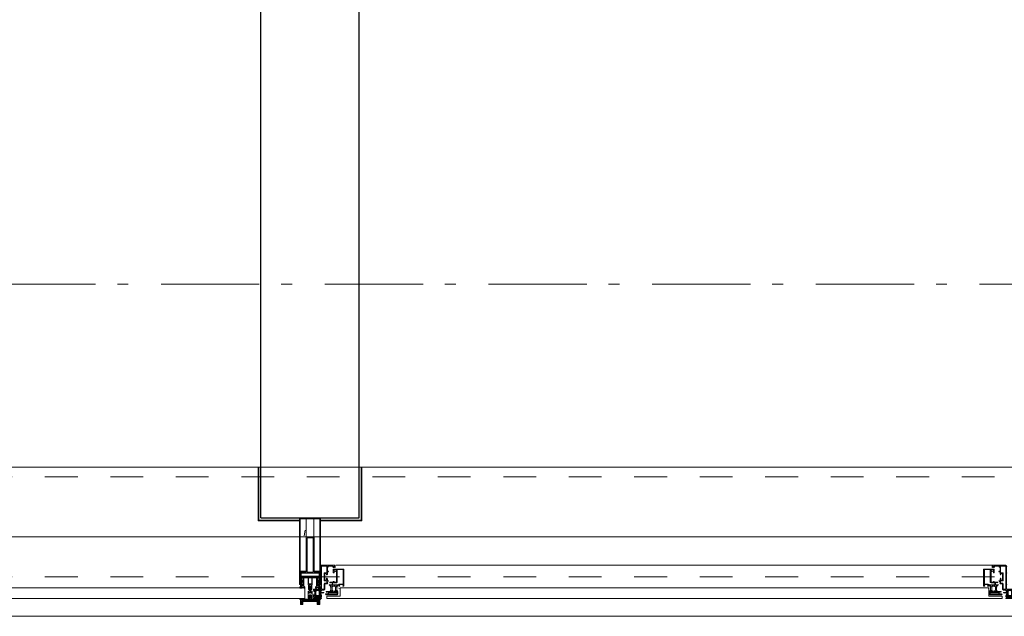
# Model space of a CAD drawing. Header units: millimetres. Extents: x 274611 to 749520, y 175257 to 298905.
# Tile 185 of 251: x 740212 to 742718, y 192663 to 194182. Entities that reach past the tile are written whole.
import ezdxf

# ---------------------------------------------------------------- set-up
doc = ezdxf.new("R2010")
doc.units = ezdxf.units.MM
doc.header["$LTSCALE"] = 400
doc.linetypes.add('STYLE_01', pattern=[0.416641, 0.208282, -0.208359])
doc.linetypes.add('STYLE_06', pattern=[1.041641, 0.625, -0.208282, 0.069427, -0.138931])
for name, color, linetype, lineweight in [('mat-afdichting', 9, 'Continuous', 5), ('mat-beton (ihwg)', 5, 'Continuous', 25), ('mat-glas', 5, 'Continuous', 15), ('None', 7, 'Continuous', 9)]:
    doc.layers.add(name, color=color, linetype=linetype, lineweight=lineweight)
doc.styles.get("Standard").update_dxf_attribs({"font": 'arial.ttf'})

# ---------------------------------------------------------------- blocks, each defined once
blk = doc.blocks.new('*U1879')
at = {"layer": 'None', "color": 3, "linetype": 'Continuous', "lineweight": 15}
for p, q in [((54072.1, -35229.5), (54073.1, -35230.5)), ((54072.1, -35232.5), (54073.1, -35233.5)), ((54072.1, -35234.5), (54073.1, -35236.5)), ((54072.1, -35237.5), (54073.1, -35239.5)), ((54072.1, -35240.5), (54073.1, -35241.5)), ((54072.1, -35243.5), (54073.1, -35244.5))]:
    blk.add_line(p, q, dxfattribs=at)
blk = doc.blocks.new('*U1880')
at = {"layer": 'None', "color": 3, "linetype": 'Continuous', "lineweight": 15}
for p, q in [((54073.1, -35228.5), (54072.1, -35230.5)), ((54073.1, -35231.5), (54072.1, -35233.5)), ((54073.1, -35234.5), (54072.1, -35235.5)), ((54073.1, -35237.5), (54072.1, -35238.5)), ((54073.1, -35240.5), (54072.1, -35241.5)), ((54073.1, -35242.5), (54072.1, -35244.5))]:
    blk.add_line(p, q, dxfattribs=at)
blk = doc.blocks.new('30010-0')
at = {"layer": 'None', "color": 8, "linetype": 'Continuous', "lineweight": 5}
for p, q in [((3, 20), (3, 22)), ((3, 11), (3, 18)), ((3, 6), (3, 9)), ((4, 6), (4, 22)), ((5, 6), (5, 22)), ((6, 18), (6, 22)), ((6, 6), (6, 11)), ((7, 20), (7, 22)), ((8, 21), (8, 22)), ((8, 6), (8, 7)), ((12, 21), (12, 22)), ((12, 6), (12, 7)), ((13, 20), (13, 22)), ((13, 6), (13, 8)), ((14, 6), (14, 22)), ((15, 6), (15, 22)), ((16, 6), (16, 22)), ((17, 20), (17, 22)), ((17, 13), (17, 17)), ((17, 6), (17, 9)), ((18, 14), (18, 16)), ((19, 14), (19, 16)), ((20, 14), (20, 16)), ((21, 14), (21, 16)), ((22, 15), (22, 16)), ((23, 15), (23, 16)), ((24, 14), (24, 16)), ((25, 15), (25, 16))]:
    blk.add_line(p, q, dxfattribs=at)
at = {"layer": 'None', "color": 8, "linetype": 'Continuous', "lineweight": 5, "flags": 128}
for points in [[(20, 22), (27, 22), (28, 23), (29, 24), (29, 37), (30, 38), (34, 38), (35, 38), (36, 39), (36, 39), (36, 40), (36, 40), (36, 40), (35, 40), (35, 40), (35, 43), (36, 44), (37, 44), (38, 45), (37, 45), (35, 45), (35, 50), (34, 52), (33, 52), (33, 48), (32, 47), (30, 47), (29, 48), (29, 63), (30, 64), (32, 64), (33, 63), (33, 61), (34, 61), (35, 62), (35, 68), (37, 68), (38, 69), (37, 70), (35, 70), (35, 80), (36, 80), (36, 80), (37, 80), (37, 81), (35, 81), (35, 83), (50, 83), (50, 81), (49, 81), (49, 80), (49, 80), (50, 80), (50, 79), (51, 79), (51, 79), (52, 79), (52, 80), (51, 80), (51, 81), (52, 81), (52, 83), (54, 83), (54, 81), (54, 81), (54, 80), (54, 80), (54, 79), (54, 79), (55, 79), (55, 83), (55, 84), (54, 85), (20, 85), (19, 84), (18, 83), (18, 82), (19, 82), (19, 66), (18, 66), (18, 65), (19, 65), (19, 37), (18, 37), (18, 36), (19, 36), (19, 25), (18, 24), (1, 24), (0, 24), (0, 22), (0, 22), (1, 21), (1, 21), (1, 18), (2, 18), (2, 18), (3, 19), (3, 20), (3, 20), (3, 20), (3, 20), (2, 20), (2, 20), (2, 22), (1, 22), (2, 22), (8, 22), (8, 23), (9, 22), (9, 22), (9, 22), (7, 21), (6, 20), (7, 20), (10, 21), (13, 20), (14, 20), (13, 21), (12, 21), (12, 21), (11, 22), (11, 22), (11, 22), (12, 23), (12, 22), (19, 22), (19, 22), (18, 22), (18, 20), (18, 20), (18, 20), (17, 20), (17, 20), (17, 20), (17, 19), (18, 18), (18, 18), (19, 18), (20, 21), (20, 21), (20, 22)], [(27, 65), (27, 46), (28, 45), (33, 45), (34, 44), (34, 40), (33, 39), (28, 39), (27, 38), (27, 25), (26, 24), (21, 24), (20, 25), (20, 82), (21, 83), (33, 83), (34, 82), (34, 67), (33, 66), (28, 66)], [(9, 7), (9, 7), (8, 6), (2, 6), (2, 8), (2, 9), (3, 9), (3, 9), (3, 9), (3, 10), (3, 11), (3, 18), (3, 19), (3, 20), (3, 20), (3, 20), (3, 20), (2, 20), (2, 20), (2, 22), (8, 22), (9, 22), (9, 22), (7, 20), (6, 19), (6, 18), (6, 11), (6, 9), (7, 8), (7, 6)], [(17, 5), (17, 2), (3, 2), (3, 5)]]:
    blk.add_lwpolyline(points, close=True, dxfattribs=at)
for points in [[(20, 6), (20, 7), (20, 7), (20, 8), (19, 11), (18, 11), (18, 11), (17, 10), (17, 9), (17, 9), (18, 9), (18, 9), (18, 9), (18, 9), (18, 7), (19, 7), (19, 6), (12, 6), (12, 6), (11, 6), (11, 7), (11, 7), (13, 8), (14, 9), (13, 9), (10, 8), (7, 9), (6, 9), (7, 8), (8, 7), (8, 7), (9, 7), (9, 7), (9, 6), (8, 6), (8, 6), (2, 6), (1, 7), (2, 7), (2, 9), (2, 9), (3, 9), (3, 9), (3, 9), (3, 10), (2, 11), (2, 11), (1, 11), (0, 8), (1, 7), (0, 7), (0, 6), (0, 5), (1, 5), (1, 5), (2, 4), (2, 2), (1, 2), (0, 1), (0, 0), (1, 0), (20, 0), (20, 0), (20, 1), (19, 2), (19, 2), (19, 4), (19, 5), (19, 5), (20, 5), (20, 5), (20, 6)], [(12, 7), (12, 6), (18, 6), (18, 8), (18, 9), (18, 9), (17, 9), (17, 9), (17, 9), (17, 10), (17, 11), (17, 13), (18, 14), (20, 14), (23, 15), (23, 15), (23, 15), (23, 14), (25, 15), (26, 15), (26, 16), (26, 16), (26, 16), (18, 16), (18, 17), (17, 18), (17, 19), (17, 20), (17, 20), (18, 20), (18, 20), (18, 20), (18, 22), (12, 22), (12, 22), (12, 22), (13, 20), (14, 19), (14, 18), (14, 11), (14, 9), (13, 8), (12, 7)]]:
    blk.add_lwpolyline(points, dxfattribs=at)
blk = doc.blocks.new('30009-0')
at = {"layer": 'None', "color": 8, "linetype": 'Continuous', "lineweight": 5, "flags": 128}
for points in [[(32, 24), (34, 24), (34, 23), (34, 22), (35, 22), (36, 22), (37, 22), (37, 23), (36, 23), (36, 26), (45, 26), (45, 23), (44, 23), (44, 22), (45, 22), (47, 22), (47, 64), (46, 65), (45, 65), (21, 65), (20, 64), (20, 56), (20, 56), (22, 56), (22, 57), (22, 59), (23, 59), (23, 61), (22, 61), (22, 61), (22, 63), (22, 64), (27, 64), (28, 63), (28, 61), (27, 61), (26, 61), (26, 59), (28, 59), (28, 46), (28, 46), (28, 45), (28, 32), (22, 32), (22, 34), (22, 34), (20, 34), (20, 34), (20, 32), (12, 32), (11, 32), (11, 31), (12, 30), (13, 30), (13, 31), (16, 31), (17, 30), (17, 26), (16, 25), (16, 25), (11, 25), (11, 26), (11, 26), (10, 25), (10, 24), (10, 24), (11, 24), (12, 23), (12, 23), (12, 22), (13, 20), (13, 19), (14, 19), (15, 20), (15, 21), (15, 21), (14, 21), (14, 21), (14, 22), (14, 22), (13, 23), (13, 23), (13, 24), (19, 24), (20, 24), (20, 24), (20, 23), (20, 23), (19, 22), (18, 21), (18, 21), (22, 22), (25, 21), (25, 21), (24, 22), (23, 23), (23, 23), (23, 23), (23, 23), (23, 24), (23, 24), (24, 24), (30, 24), (30, 23), (30, 23), (29, 22), (28, 21), (28, 20), (29, 19), (30, 19), (30, 20), (31, 22), (31, 23), (31, 23), (32, 24)], [(11, 8), (9, 8), (8, 8), (2, 8), (2, 8), (2, 7), (3, 6), (3, 6), (3, 7), (6, 7), (7, 6), (7, 2), (6, 2), (2, 2), (2, 2), (1, 2), (0, 1), (0, 1), (1, 0), (31, 0), (32, 1), (32, 8), (31, 8), (31, 9), (31, 9), (30, 12), (30, 12), (29, 12), (28, 11), (28, 10), (29, 10), (29, 10), (29, 10), (29, 10), (30, 9), (30, 8), (30, 8), (24, 8), (23, 7), (23, 8), (23, 8), (23, 8), (24, 9), (25, 10), (25, 10), (22, 9), (18, 10), (18, 10), (19, 9), (20, 9), (20, 9), (20, 8), (20, 8), (20, 8), (20, 7), (19, 8), (13, 8), (13, 8), (13, 9), (14, 10), (14, 10), (14, 10), (14, 10), (15, 10), (15, 11), (14, 12), (13, 12), (13, 12), (12, 9), (12, 9), (12, 8), (11, 8)], [(8, 2), (8, 6), (30, 6), (30, 2), (8, 2)], [(20, 23), (20, 24), (20, 24), (14, 24), (14, 22), (14, 22), (14, 21), (14, 21), (15, 21), (15, 21), (14, 19), (14, 12), (15, 11), (15, 10), (15, 10), (14, 10), (14, 10), (14, 10), (14, 10), (14, 8), (20, 8), (20, 8), (20, 8), (18, 10), (18, 8), (18, 10), (18, 11), (17, 12), (17, 20), (17, 21), (18, 21), (20, 23)], [(23, 23), (23, 24), (23, 24), (29, 24), (29, 22), (29, 22), (29, 21), (29, 21), (28, 21), (28, 21), (29, 19), (29, 12), (28, 11), (28, 10), (28, 10), (29, 10), (29, 10), (29, 10), (29, 10), (29, 8), (23, 8), (23, 8), (23, 8), (25, 10), (25, 8), (25, 10), (26, 11), (26, 12), (26, 20), (26, 21), (25, 21), (23, 23)]]:
    blk.add_lwpolyline(points, dxfattribs=at)
blk.add_lwpolyline([(30, 32), (30, 63), (31, 64), (44, 64), (45, 63), (45, 28), (44, 27), (35, 27), (34, 26), (33, 25), (19, 25), (18, 26), (18, 29), (19, 30), (28, 30), (29, 31)], close=True, dxfattribs=at)
blk = doc.blocks.new('*U1881')
at = {"layer": 'None', "color": 3, "linetype": 'Continuous', "lineweight": 15}
for p, q in [((54073.1, -35228.5), (54072.1, -35228.5)), ((54072.1, -35228.5), (54072.1, -35244.5)), ((54073.1, -35244.5), (54073.1, -35228.5)), ((54072.1, -35244.5), (54073.1, -35244.5))]:
    blk.add_line(p, q, dxfattribs=at)
at = {"layer": 'None', "color": 4, "linetype": 'Continuous', "lineweight": 15}
blk.add_line((54119.1, -35284.5), (54120.1, -35283.5), dxfattribs=at)
at = {"layer": 'None', "color": 7}
for name, p in [('30010-0', (54055.1, -35310.5)), ('30009-0', (54085.1, -35300.5))]:
    blk.add_blockref(name, p, dxfattribs=at)
at = {"layer": 'None', "color": 3}
for name in ['*U1880', '*U1879']:
    blk.add_blockref(name, (0, 0), dxfattribs=at)
blk = doc.blocks.new('*X1882')
at = {"layer": 'None', "lineweight": 5}
blk.add_line((54030.8, -35150.2), (54033.6, -35136.5), dxfattribs=at)
blk = doc.blocks.new('*U1883')
at = {"layer": 'None', "color": 8, "lineweight": 5, "flags": 128}
for points in [[(54071.4, -35271.3), (54071.4, -35255.5), (54069.5, -35255.5), (54023.3, -35255.5), (54021.4, -35255.5), (54021.4, -35271.3), (54024.3, -35271.3), (54024.3, -35266.7), (54023.8, -35266.7), (54023.8, -35265.3), (54024.3, -35265.3), (54024.3, -35263.4), (54024.5, -35263.2), (54024.5, -35259), (54024.5, -35259, -0.414214), (54026.2, -35257.3), (54026.2, -35257.3), (54026.2, -35257.3, -0.414214), (54027.9, -35259), (54027.9, -35263.2), (54028.2, -35263.4), (54028.2, -35265.3), (54028.7, -35265.3), (54028.7, -35266.7), (54028.2, -35266.7), (54028.2, -35271.3), (54030.1, -35271.3), (54030.1, -35258.5), (54030.1, -35258.5, -0.414214), (54031.3, -35257.3), (54031.3, -35257.3), (54039.8, -35257.3), (54039.8, -35257.3, -0.414214), (54041, -35258.5), (54041, -35275.5), (54042.5, -35275.5), (54042.5, -35278.3), (54042.1, -35278.7), (54042.5, -35279.1), (54042.5, -35279.7), (54042.1, -35280.1), (54042.5, -35280.5), (54042.5, -35281.1), (54042.1, -35281.5), (54042.5, -35282.5), (54042.5, -35287.3), (54044.2, -35287.3), (54044.2, -35276.5), (54044.2, -35276.5, -0.414214), (54046.4, -35274.3), (54046.4, -35274.3), (54046.4, -35274.3, -0.414214), (54048.6, -35276.5), (54048.6, -35287.3), (54050.3, -35287.3), (54050.3, -35282.5), (54050.7, -35281.5), (54050.3, -35281.1), (54050.3, -35280.5), (54050.7, -35280.1), (54050.3, -35279.7), (54050.3, -35279.1), (54050.7, -35278.7), (54050.3, -35278.3), (54050.3, -35275.5), (54051.7, -35275.5), (54051.7, -35258.5), (54051.7, -35258.5, -0.414214), (54052.9, -35257.3), (54052.9, -35257.3), (54061.5, -35257.3), (54061.5, -35257.3, -0.414214), (54062.7, -35258.5), (54062.7, -35271.3), (54064.6, -35271.3), (54064.6, -35266.7), (54064.1, -35266.7), (54064.1, -35265.3), (54064.6, -35265.3), (54064.6, -35263.4), (54064.8, -35263.2), (54064.8, -35259), (54064.8, -35259, -0.414214), (54066.5, -35257.3), (54066.5, -35257.3), (54066.6, -35257.3, -0.414214), (54068.3, -35259), (54068.3, -35263.2), (54068.5, -35263.4), (54068.5, -35265.3), (54069, -35265.3), (54069, -35266.7), (54068.5, -35266.7), (54068.5, -35271.3)], [(54031.6, -35283.5), (54031.6, -35283.5, 0.390793), (54033.1, -35282.2), (54033.1, -35282.2, 0.390793), (54032, -35280.5), (54032, -35280.5, -0.352623), (54030.4, -35278.6), (54030.4, -35271.8), (54030.4, -35271.8, 0.414214), (54030.1, -35271.5), (54028.8, -35271.5), (54028.3, -35271.7), (54028.3, -35271.7, -0.520293), (54028, -35271.5), (54028, -35268.8), (54028.2, -35268.7), (54028.2, -35266.7), (54028.2, -35266.7, -0.577863), (54028.2, -35266.4), (54028.3, -35266.4), (54028.3, -35266.4, 0.366605), (54028.6, -35266.2), (54028.6, -35266.2, 0.366605), (54028.4, -35265.8), (54028.4, -35265.8, -0.130834), (54027.1, -35264.8), (54027.1, -35264.8, 0.439074), (54025.7, -35264.8), (54025.7, -35264.8, -0.133252), (54024.3, -35265.8), (54024.3, -35265.8, 0.366605), (54024.1, -35266.2), (54024.1, -35266.2, 0.366605), (54024.4, -35266.4), (54024.5, -35266.4), (54024.5, -35266.4, -0.577455), (54024.6, -35266.7), (54024.6, -35268.7), (54024.7, -35268.8), (54024.7, -35271.5), (54024.7, -35271.5, -0.52048), (54024.5, -35271.7), (54023.9, -35271.5), (54021.7, -35271.5), (54021.7, -35271.5, 0.414214), (54021.4, -35271.8), (54021.4, -35279.6), (54021.4, -35279.6, -0.255976), (54020.5, -35281.3), (54020.5, -35281.3, 0.749676), (54021.1, -35283.5), (54025.2, -35283.5), (54025.2, -35283.5, 0.414214), (54027.2, -35281.5), (54027.2, -35281.5, -0.402808), (54027.7, -35281), (54027.7, -35281, -0.402808), (54028.2, -35281.5), (54028.2, -35281.5, 0.233259), (54028.4, -35281.8), (54031.8, -35282.3), (54031.8, -35282.3, -0.419014), (54031.9, -35282.4), (54031.9, -35282.4, -0.419014), (54031.8, -35282.5), (54030.4, -35282.5), (54030.4, -35282.5, 0.414214), (54029.9, -35283), (54029.9, -35283, 0.414214), (54030.4, -35283.5)], [(54025.6, -35280.5), (54025.6, -35280.5, -0.552342), (54026.2, -35281.7), (54026.2, -35281.7, -0.263556), (54024.5, -35282.7), (54021, -35282.7), (54021, -35282.7, -0.437017), (54020.7, -35282.4), (54020.7, -35282.4, -0.437017), (54021.1, -35282.1), (54021.1, -35282.1, 0.396568), (54022.7, -35280.8), (54022.7, -35280.8, -0.418874), (54023.2, -35280.3)], [(54023.4, -35274.6), (54023.4, -35274.6, -0.414214), (54024.2, -35273.7), (54024.2, -35273.7, -0.414214), (54025.1, -35274.6), (54025.1, -35277.5), (54025.1, -35277.5, -0.414214), (54024.2, -35278.3), (54024.2, -35278.3, -0.414214), (54023.4, -35277.5)], [(54025.4, -35266.5, -0.29188), (54025.6, -35266), (54026.1, -35265.6), (54026.1, -35265.6, -0.344328), (54026.7, -35265.6), (54027.2, -35266), (54027.2, -35266, -0.29188), (54027.4, -35266.5), (54027, -35268.2), (54027, -35268.2, -0.348796), (54026.4, -35268.7), (54026.4, -35268.7, -0.348796), (54025.8, -35268.2), (54025.4, -35266.5)], [(54027.5, -35278.3, -0.414214), (54026.7, -35277.5), (54026.7, -35274.6), (54026.7, -35274.6, -0.414214), (54027.5, -35273.7), (54027.5, -35273.7, -0.414214), (54028.4, -35274.6), (54028.4, -35277.5), (54028.4, -35277.5, -0.414214), (54027.5, -35278.3)], [(54061.2, -35283.5), (54061.2, -35283.5, -0.390793), (54059.6, -35282.2), (54059.6, -35282.2, -0.390793), (54060.8, -35280.5), (54060.8, -35280.5, 0.352623), (54062.4, -35278.6), (54062.4, -35271.8), (54062.4, -35271.8, -0.414214), (54062.7, -35271.5), (54063.9, -35271.5), (54064.5, -35271.7), (54064.5, -35271.7, 0.520293), (54064.7, -35271.5), (54064.7, -35268.8), (54064.6, -35268.7), (54064.6, -35266.7), (54064.6, -35266.7, 0.577863), (54064.5, -35266.4), (54064.4, -35266.4), (54064.4, -35266.4, -0.366605), (54064.1, -35266.2), (54064.1, -35266.2, -0.366605), (54064.3, -35265.8), (54064.3, -35265.8, 0.130834), (54065.6, -35264.8), (54065.6, -35264.8, -0.439074), (54067.1, -35264.8), (54067.1, -35264.8, 0.133252), (54068.4, -35265.8), (54068.4, -35265.8, -0.366605), (54068.6, -35266.2), (54068.6, -35266.2, -0.366605), (54068.3, -35266.4), (54068.2, -35266.4), (54068.2, -35266.4, 0.577455), (54068.2, -35266.7), (54068.2, -35268.7), (54068, -35268.8), (54068, -35271.5), (54068, -35271.5, 0.52048), (54068.3, -35271.7), (54068.8, -35271.5), (54071.1, -35271.5), (54071.1, -35271.5, -0.414214), (54071.4, -35271.8), (54071.4, -35279.6), (54071.4, -35279.6, 0.255976), (54072.3, -35281.3), (54072.3, -35281.3, -0.749676), (54071.7, -35283.5), (54067.6, -35283.5), (54067.6, -35283.5, -0.414214), (54065.6, -35281.5), (54065.6, -35281.5, 0.402808), (54065.1, -35281), (54065.1, -35281, 0.402808), (54064.6, -35281.5), (54064.6, -35281.5, -0.233259), (54064.4, -35281.8), (54061, -35282.3), (54061, -35282.3, 0.419014), (54060.9, -35282.4), (54060.9, -35282.4, 0.419014), (54061, -35282.5), (54062.4, -35282.5), (54062.4, -35282.5, -0.414214), (54062.9, -35283), (54062.9, -35283, -0.414214), (54062.4, -35283.5)], [(54065.2, -35278.3, 0.414214), (54066.1, -35277.5), (54066.1, -35274.6), (54066.1, -35274.6, 0.414214), (54065.2, -35273.7), (54065.2, -35273.7, 0.414214), (54064.4, -35274.6), (54064.4, -35277.5), (54064.4, -35277.5, 0.414214), (54065.2, -35278.3)], [(54067.4, -35266.5, 0.29188), (54067.2, -35266), (54066.7, -35265.6), (54066.7, -35265.6, 0.344328), (54066.1, -35265.6), (54065.6, -35266), (54065.6, -35266, 0.29188), (54065.4, -35266.5), (54065.8, -35268.2), (54065.8, -35268.2, 0.348796), (54066.4, -35268.7), (54066.4, -35268.7, 0.348796), (54067, -35268.2), (54067.4, -35266.5)], [(54067.2, -35280.5), (54067.2, -35280.5, 0.552342), (54066.6, -35281.7), (54066.6, -35281.7, 0.263556), (54068.3, -35282.7), (54071.8, -35282.7), (54071.8, -35282.7, 0.437017), (54072.1, -35282.4), (54072.1, -35282.4, 0.437017), (54071.7, -35282.1), (54071.7, -35282.1, -0.396568), (54070.1, -35280.8), (54070.1, -35280.8, 0.418874), (54069.6, -35280.3)], [(54069.4, -35274.6), (54069.4, -35274.6, 0.414214), (54068.5, -35273.7), (54068.5, -35273.7, 0.414214), (54067.7, -35274.6), (54067.7, -35277.5), (54067.7, -35277.5, 0.414214), (54068.5, -35278.3), (54068.5, -35278.3, 0.414214), (54069.4, -35277.5)]]:
    blk.add_lwpolyline(points, format="xyb", close=True, dxfattribs=at)
blk.add_lwpolyline([(54050.4, -35257.3), (54050.4, -35273), (54042.4, -35273), (54042.4, -35257.3)], close=True, dxfattribs=at)
blk = doc.blocks.new('*U1884')
at = {"layer": 'None', "color": 7}
blk.add_blockref('*U1883', (0, 0), dxfattribs=at)
blk = doc.blocks.new('*U1885')
at = {"layer": 'None', "color": 8, "linetype": 'Continuous', "lineweight": 5, "flags": 128}
for points in [[(54036.4, -35153.5), (54056.4, -35153.5), (54056.4, -35243.5), (54071.4, -35243.5), (54071.4, -35255.5), (54021.4, -35255.5), (54021.4, -35243.5), (54036.4, -35243.5)], [(54038.4, -35155.5), (54038.4, -35243.5), (54054.4, -35243.5), (54054.4, -35155.5)], [(54054.4, -35245.5), (54038.4, -35245.5), (54023.4, -35245.5), (54023.4, -35253.5), (54069.4, -35253.5), (54069.4, -35245.5)]]:
    blk.add_lwpolyline(points, close=True, dxfattribs=at)
blk = doc.blocks.new('*U1886')
at = {"layer": 'None', "color": 7}
for name in ['*U1885', '*U1884']:
    blk.add_blockref(name, (0, 0), dxfattribs=at)
blk = doc.blocks.new('*U1887')
at = {"layer": 'None', "color": 8, "linetype": 'Continuous', "lineweight": 5}
for p, q in [((54022.4, -35313.6), (54023.4, -35317.6)), ((54044.4, -35313.6), (54022.4, -35313.6)), ((54023.4, -35317.6), (54022.4, -35318.6)), ((54022.4, -35318.6), (54023.4, -35320.6)), ((54023.4, -35320.6), (54024.4, -35321.6)), ((54024.4, -35321.6), (54024.4, -35323.6)), ((54024.4, -35323.6), (54025.4, -35323.6)), ((54025.4, -35316.6), (54026.4, -35315.6)), ((54025.4, -35322.6), (54025.4, -35316.6)), ((54025.4, -35323.6), (54025.4, -35322.6)), ((54026.4, -35315.6), (54066.4, -35315.6)), ((54046.4, -35311.6), (54044.4, -35312.6)), ((54044.4, -35312.6), (54044.4, -35313.6)), ((54047.4, -35312.6), (54046.4, -35311.6)), ((54047.4, -35313.6), (54047.4, -35312.6)), ((54069.4, -35313.6), (54047.4, -35313.6)), ((54066.4, -35315.6), (54066.4, -35316.6)), ((54066.4, -35316.6), (54066.4, -35322.6)), ((54066.4, -35322.6), (54066.4, -35323.6)), ((54066.4, -35323.6), (54067.4, -35323.6)), ((54067.4, -35323.6), (54068.4, -35321.6)), ((54068.4, -35317.6), (54069.4, -35313.6)), ((54069.4, -35318.6), (54068.4, -35317.6)), ((54068.4, -35320.6), (54069.4, -35318.6)), ((54068.4, -35321.6), (54068.4, -35320.6))]:
    blk.add_line(p, q, dxfattribs=at)
at = {"layer": 'None', "color": 8, "linetype": 'Continuous', "lineweight": 5, "flags": 128}
blk.add_lwpolyline([(54069.4, -35313.6), (54047.4, -35313.6), (54047.4, -35312.6), (54046.4, -35311.6), (54044.4, -35312.6), (54044.4, -35313.6), (54022.4, -35313.6), (54023.4, -35317.6), (54023.4, -35317.6), (54023.4, -35317.6), (54022.4, -35318.6), (54022.4, -35318.6), (54023.4, -35320.6), (54024.4, -35321.6), (54024.4, -35323.6), (54025.4, -35323.6), (54025.4, -35323.6), (54025.4, -35322.6), (54025.4, -35316.6), (54026.4, -35315.6), (54066.4, -35315.6), (54066.4, -35316.6), (54066.4, -35322.6), (54066.4, -35323.6), (54067.4, -35323.6), (54067.4, -35323.6), (54068.4, -35321.6), (54068.4, -35320.6), (54069.4, -35318.6), (54069.4, -35318.6), (54068.4, -35317.6), (54068.4, -35317.6), (54068.4, -35317.6)], close=True, dxfattribs=at)
at = {"layer": 'None', "color": 0, "flags": 1}
blk.add_attdef('GRUPPE', (54022.4, -35331.3), '', height=4.23, dxfattribs=at)
blk = doc.blocks.new('*U1888')
at = {"layer": 'None', "color": 8, "linetype": 'Continuous', "lineweight": 5}
for p, q in [((54045.4, -35279.6), (54044.4, -35280.6)), ((54044.4, -35280.6), (54044.4, -35281.6)), ((54046.4, -35278.6), (54045.4, -35279.6)), ((54045.4, -35280.6), (54046.4, -35279.6)), ((54045.4, -35282.6), (54045.4, -35280.6)), ((54047.4, -35279.6), (54046.4, -35278.6)), ((54046.4, -35279.6), (54047.4, -35280.6)), ((54048.4, -35280.6), (54047.4, -35279.6)), ((54047.4, -35280.6), (54047.4, -35282.6)), ((54048.4, -35281.6), (54048.4, -35280.6)), ((54043.4, -35291.6), (54041.4, -35291.6)), ((54041.4, -35291.6), (54041.4, -35308.6)), ((54042.4, -35293.6), (54043.4, -35293.6)), ((54042.4, -35296.6), (54042.4, -35293.6)), ((54043.4, -35297.6), (54042.4, -35296.6)), ((54042.4, -35303.6), (54043.4, -35302.6)), ((54042.4, -35307.6), (54042.4, -35303.6)), ((54044.4, -35290.6), (54043.4, -35291.6)), ((54043.4, -35293.6), (54045.4, -35293.6)), ((54043.4, -35296.6), (54043.4, -35297.6)), ((54044.4, -35296.6), (54043.4, -35296.6)), ((54043.4, -35302.6), (54045.4, -35300.6)), ((54044.4, -35281.6), (54044.4, -35283.6)), ((54044.4, -35283.6), (54044.4, -35284.6)), ((54044.4, -35284.6), (54044.4, -35286.6)), ((54044.4, -35286.6), (54044.4, -35288.6)), ((54044.4, -35288.6), (54044.4, -35289.6)), ((54044.4, -35289.6), (54044.4, -35290.6)), ((54046.4, -35295.6), (54044.4, -35296.6)), ((54045.4, -35283.6), (54045.4, -35282.6)), ((54045.4, -35284.6), (54045.4, -35283.6)), ((54045.4, -35286.6), (54045.4, -35284.6)), ((54045.4, -35288.6), (54045.4, -35286.6)), ((54045.4, -35290.6), (54045.4, -35288.6)), ((54046.4, -35291.6), (54045.4, -35290.6)), ((54045.4, -35293.6), (54046.4, -35292.6)), ((54045.4, -35300.6), (54047.4, -35300.6)), ((54047.4, -35290.6), (54046.4, -35291.6)), ((54046.4, -35292.6), (54048.4, -35293.6)), ((54048.4, -35296.6), (54046.4, -35295.6)), ((54047.4, -35282.6), (54047.4, -35283.6)), ((54047.4, -35283.6), (54047.4, -35284.6)), ((54047.4, -35284.6), (54047.4, -35286.6)), ((54047.4, -35286.6), (54047.4, -35287.6)), ((54047.4, -35287.6), (54047.4, -35288.6)), ((54047.4, -35288.6), (54047.4, -35290.6)), ((54047.4, -35300.6), (54049.4, -35302.6)), ((54048.4, -35283.6), (54048.4, -35281.6)), ((54048.4, -35284.6), (54048.4, -35283.6)), ((54048.4, -35286.6), (54048.4, -35284.6)), ((54048.4, -35288.6), (54048.4, -35286.6)), ((54048.4, -35289.6), (54048.4, -35288.6)), ((54048.4, -35290.6), (54048.4, -35289.6)), ((54049.4, -35291.6), (54048.4, -35290.6)), ((54048.4, -35293.6), (54049.4, -35293.6)), ((54049.4, -35296.6), (54048.4, -35296.6)), ((54051.4, -35291.6), (54049.4, -35291.6)), ((54049.4, -35293.6), (54050.4, -35293.6)), ((54049.4, -35297.6), (54049.4, -35296.6)), ((54050.4, -35296.6), (54049.4, -35297.6)), ((54049.4, -35302.6), (54050.4, -35303.6)), ((54050.4, -35293.6), (54050.4, -35296.6)), ((54050.4, -35303.6), (54050.4, -35307.6)), ((54051.4, -35308.6), (54051.4, -35291.6)), ((54041.4, -35308.6), (54041.4, -35309.6)), ((54041.4, -35309.6), (54042.4, -35309.6)), ((54043.4, -35307.6), (54042.4, -35307.6)), ((54042.4, -35309.6), (54043.4, -35309.6)), ((54043.4, -35308.6), (54043.4, -35307.6)), ((54043.4, -35309.6), (54043.4, -35308.6)), ((54049.4, -35307.6), (54049.4, -35308.6)), ((54050.4, -35307.6), (54049.4, -35307.6)), ((54049.4, -35308.6), (54049.4, -35309.6)), ((54049.4, -35309.6), (54050.4, -35309.6)), ((54050.4, -35309.6), (54051.4, -35309.6)), ((54051.4, -35309.6), (54051.4, -35308.6))]:
    blk.add_line(p, q, dxfattribs=at)
at = {"layer": 'None', "color": 8, "linetype": 'Continuous', "lineweight": 5, "flags": 128}
for points in [[(54041.4, -35291.6), (54041.4, -35308.6), (54041.4, -35309.6), (54042.4, -35309.6), (54043.4, -35309.6), (54043.4, -35308.6), (54043.4, -35307.6), (54043.4, -35307.6), (54042.4, -35307.6), (54042.4, -35303.6), (54043.4, -35302.6), (54045.4, -35300.6), (54047.4, -35300.6), (54049.4, -35302.6), (54050.4, -35303.6), (54050.4, -35307.6), (54049.4, -35307.6), (54049.4, -35307.6), (54049.4, -35308.6), (54049.4, -35309.6), (54050.4, -35309.6), (54051.4, -35309.6), (54051.4, -35308.6), (54051.4, -35291.6), (54049.4, -35291.6), (54048.4, -35290.6), (54048.4, -35289.6), (54048.4, -35288.6), (54048.4, -35286.6), (54048.4, -35284.6), (54048.4, -35284.6), (54048.4, -35284.6), (54048.4, -35283.6), (54048.4, -35281.6), (54048.4, -35280.6), (54047.4, -35279.6), (54047.4, -35279.6), (54046.4, -35278.6), (54045.4, -35279.6), (54045.4, -35279.6), (54044.4, -35280.6), (54044.4, -35281.6), (54044.4, -35283.6), (54044.4, -35284.6), (54044.4, -35284.6), (54044.4, -35284.6), (54044.4, -35286.6), (54044.4, -35288.6), (54044.4, -35289.6), (54044.4, -35290.6), (54043.4, -35291.6)], [(54049.4, -35293.6), (54050.4, -35293.6), (54050.4, -35296.6), (54049.4, -35297.6), (54049.4, -35297.6), (54049.4, -35296.6), (54048.4, -35296.6), (54046.4, -35295.6), (54044.4, -35296.6), (54043.4, -35296.6), (54043.4, -35297.6), (54042.4, -35296.6), (54042.4, -35293.6), (54043.4, -35293.6), (54045.4, -35293.6), (54046.4, -35292.6), (54048.4, -35293.6)]]:
    blk.add_lwpolyline(points, close=True, dxfattribs=at)
blk.add_lwpolyline([(54047.4, -35290.6), (54046.4, -35291.6), (54045.4, -35290.6), (54045.4, -35288.6), (54045.4, -35288.6), (54045.4, -35286.6), (54045.4, -35284.6), (54045.4, -35283.6), (54045.4, -35283.6), (54045.4, -35282.6), (54045.4, -35282.6), (54045.4, -35280.6), (54046.4, -35279.6), (54047.4, -35280.6), (54047.4, -35282.6), (54047.4, -35282.6), (54047.4, -35283.6), (54047.4, -35283.6), (54047.4, -35284.6), (54047.4, -35286.6), (54047.4, -35287.6), (54047.4, -35287.6), (54047.4, -35288.6), (54047.4, -35288.6), (54047.4, -35290.6)], dxfattribs=at)
at = {"layer": 'None', "color": 0, "flags": 1}
blk.add_attdef('GRUPPE', (54041.4, -35317.3), '', height=4.23, dxfattribs=at)
blk = doc.blocks.new('*U1889')
at = {"layer": 'None', "color": 8, "linetype": 'Continuous', "lineweight": 5}
for p, q in [((54042.4, -35305.6), (54043.4, -35305.6)), ((54043.4, -35306.6), (54042.4, -35305.6)), ((54043.4, -35305.6), (54045.4, -35302.6)), ((54045.4, -35302.6), (54046.4, -35302.6)), ((54046.4, -35303.6), (54045.4, -35304.6)), ((54045.4, -35304.6), (54045.4, -35308.6)), ((54046.4, -35302.6), (54047.4, -35302.6)), ((54047.4, -35304.6), (54046.4, -35303.6)), ((54047.4, -35302.6), (54049.4, -35305.6)), ((54047.4, -35308.6), (54047.4, -35304.6)), ((54050.4, -35305.6), (54049.4, -35306.6)), ((54049.4, -35305.6), (54050.4, -35305.6)), ((54019.4, -35310.6), (54021.4, -35310.6)), ((54019.4, -35311.6), (54019.4, -35310.6)), ((54020.4, -35311.6), (54019.4, -35311.6)), ((54021.4, -35312.6), (54020.4, -35311.6)), ((54021.4, -35310.6), (54022.4, -35311.6)), ((54021.4, -35313.6), (54021.4, -35312.6)), ((54044.4, -35313.6), (54021.4, -35313.6)), ((54022.4, -35311.6), (54023.4, -35311.6)), ((54023.4, -35311.6), (54024.4, -35310.6)), ((54024.4, -35310.6), (54025.4, -35311.6)), ((54025.4, -35311.6), (54026.4, -35310.6)), ((54026.4, -35310.6), (54027.4, -35311.6)), ((54027.4, -35311.6), (54028.4, -35310.6)), ((54028.4, -35310.6), (54029.4, -35310.6)), ((54029.4, -35310.6), (54029.4, -35311.6)), ((54029.4, -35311.6), (54030.4, -35311.6)), ((54030.4, -35310.6), (54031.4, -35310.6)), ((54030.4, -35311.6), (54030.4, -35310.6)), ((54031.4, -35310.6), (54031.4, -35311.6)), ((54031.4, -35311.6), (54032.4, -35311.6)), ((54032.4, -35310.6), (54033.4, -35310.6)), ((54032.4, -35311.6), (54032.4, -35310.6)), ((54033.4, -35310.6), (54035.4, -35311.6)), ((54035.4, -35311.6), (54041.4, -35311.6)), ((54041.4, -35311.6), (54043.4, -35311.6)), ((54044.4, -35306.6), (54043.4, -35306.6)), ((54043.4, -35310.6), (54044.4, -35308.6)), ((54043.4, -35311.6), (54043.4, -35310.6)), ((54044.4, -35308.6), (54044.4, -35306.6)), ((54045.4, -35312.6), (54044.4, -35313.6)), ((54045.4, -35308.6), (54046.4, -35309.6)), ((54046.4, -35311.6), (54045.4, -35312.6)), ((54046.4, -35309.6), (54047.4, -35308.6)), ((54047.4, -35312.6), (54046.4, -35311.6)), ((54048.4, -35313.6), (54047.4, -35312.6)), ((54048.4, -35306.6), (54048.4, -35308.6)), ((54049.4, -35306.6), (54048.4, -35306.6)), ((54048.4, -35308.6), (54049.4, -35310.6)), ((54071.4, -35313.6), (54048.4, -35313.6)), ((54049.4, -35310.6), (54049.4, -35311.6)), ((54049.4, -35311.6), (54051.4, -35311.6)), ((54051.4, -35311.6), (54057.4, -35311.6)), ((54057.4, -35311.6), (54059.4, -35310.6)), ((54059.4, -35310.6), (54060.4, -35310.6)), ((54060.4, -35310.6), (54060.4, -35311.6)), ((54060.4, -35311.6), (54061.4, -35311.6)), ((54061.4, -35310.6), (54062.4, -35310.6)), ((54061.4, -35311.6), (54061.4, -35310.6)), ((54062.4, -35310.6), (54062.4, -35311.6)), ((54062.4, -35311.6), (54063.4, -35311.6)), ((54063.4, -35310.6), (54064.4, -35310.6)), ((54063.4, -35311.6), (54063.4, -35310.6)), ((54064.4, -35310.6), (54065.4, -35311.6)), ((54065.4, -35311.6), (54066.4, -35310.6)), ((54066.4, -35310.6), (54067.4, -35311.6)), ((54067.4, -35311.6), (54068.4, -35310.6)), ((54068.4, -35310.6), (54069.4, -35311.6)), ((54069.4, -35311.6), (54071.4, -35310.6)), ((54071.4, -35310.6), (54073.4, -35310.6)), ((54072.4, -35311.6), (54071.4, -35313.6)), ((54073.4, -35311.6), (54072.4, -35311.6)), ((54073.4, -35310.6), (54073.4, -35311.6))]:
    blk.add_line(p, q, dxfattribs=at)
at = {"layer": 'None', "color": 8, "linetype": 'Continuous', "lineweight": 5, "flags": 128}
blk.add_lwpolyline([(54021.4, -35313.6), (54021.4, -35312.6), (54020.4, -35311.6), (54019.4, -35311.6), (54019.4, -35310.6), (54019.4, -35310.6), (54019.4, -35310.6), (54019.4, -35310.6), (54019.4, -35310.6), (54019.4, -35310.6), (54021.4, -35310.6), (54022.4, -35311.6), (54023.4, -35311.6), (54024.4, -35310.6), (54024.4, -35310.6), (54024.4, -35310.6), (54024.4, -35310.6), (54024.4, -35310.6), (54025.4, -35311.6), (54025.4, -35311.6), (54025.4, -35311.6), (54025.4, -35311.6), (54025.4, -35311.6), (54026.4, -35310.6), (54026.4, -35310.6), (54026.4, -35310.6), (54026.4, -35310.6), (54026.4, -35310.6), (54027.4, -35311.6), (54027.4, -35311.6), (54027.4, -35311.6), (54027.4, -35311.6), (54028.4, -35310.6), (54028.4, -35310.6), (54028.4, -35310.6), (54028.4, -35310.6), (54029.4, -35310.6), (54029.4, -35311.6), (54029.4, -35311.6), (54030.4, -35311.6), (54030.4, -35311.6), (54030.4, -35310.6), (54030.4, -35310.6), (54030.4, -35310.6), (54031.4, -35310.6), (54031.4, -35310.6), (54031.4, -35311.6), (54031.4, -35311.6), (54032.4, -35311.6), (54032.4, -35311.6), (54032.4, -35311.6), (54032.4, -35310.6), (54032.4, -35310.6), (54033.4, -35310.6), (54033.4, -35310.6), (54033.4, -35310.6), (54033.4, -35310.6), (54035.4, -35311.6), (54041.4, -35311.6), (54043.4, -35311.6), (54043.4, -35310.6), (54044.4, -35308.6), (54044.4, -35306.6), (54044.4, -35306.6), (54044.4, -35306.6), (54043.4, -35306.6), (54043.4, -35306.6), (54042.4, -35305.6), (54043.4, -35305.6), (54045.4, -35302.6), (54046.4, -35302.6), (54047.4, -35302.6), (54049.4, -35305.6), (54050.4, -35305.6), (54049.4, -35306.6), (54049.4, -35306.6), (54048.4, -35306.6), (54048.4, -35306.6), (54048.4, -35306.6), (54048.4, -35308.6), (54049.4, -35310.6), (54049.4, -35311.6), (54051.4, -35311.6), (54057.4, -35311.6), (54059.4, -35310.6), (54059.4, -35310.6), (54059.4, -35310.6), (54059.4, -35310.6), (54060.4, -35310.6), (54060.4, -35310.6), (54060.4, -35311.6), (54060.4, -35311.6), (54060.4, -35311.6), (54061.4, -35311.6), (54061.4, -35310.6), (54061.4, -35310.6), (54062.4, -35310.6), (54062.4, -35310.6), (54062.4, -35310.6), (54062.4, -35311.6), (54062.4, -35311.6), (54063.4, -35311.6), (54063.4, -35311.6), (54063.4, -35310.6), (54064.4, -35310.6), (54064.4, -35310.6), (54064.4, -35310.6), (54064.4, -35310.6), (54065.4, -35311.6), (54065.4, -35311.6), (54065.4, -35311.6), (54065.4, -35311.6), (54065.4, -35311.6), (54066.4, -35310.6), (54066.4, -35310.6), (54066.4, -35310.6), (54066.4, -35310.6), (54066.4, -35310.6), (54067.4, -35311.6), (54067.4, -35311.6), (54067.4, -35311.6), (54067.4, -35311.6), (54067.4, -35311.6), (54068.4, -35310.6), (54068.4, -35310.6), (54068.4, -35310.6), (54068.4, -35310.6), (54068.4, -35310.6), (54069.4, -35311.6), (54069.4, -35311.6), (54071.4, -35310.6), (54073.4, -35310.6), (54073.4, -35310.6), (54073.4, -35310.6), (54073.4, -35310.6), (54073.4, -35310.6), (54073.4, -35310.6), (54073.4, -35311.6), (54072.4, -35311.6), (54071.4, -35313.6), (54048.4, -35313.6), (54048.4, -35313.6), (54047.4, -35312.6), (54046.4, -35311.6), (54045.4, -35312.6), (54044.4, -35313.6), (54044.4, -35313.6), (54021.4, -35313.6)], dxfattribs=at)
blk.add_lwpolyline([(54047.4, -35304.6), (54046.4, -35303.6), (54045.4, -35304.6), (54045.4, -35308.6), (54046.4, -35309.6), (54047.4, -35308.6)], close=True, dxfattribs=at)
at = {"layer": 'None', "color": 0, "flags": 1}
blk.add_attdef('GRUPPE', (54019.4, -35321.3), '', height=4.23, dxfattribs=at)
blk = doc.blocks.new('*U1890')
at = {"layer": 'None', "color": 8, "linetype": 'Continuous', "lineweight": 5}
for p, q in [((54021.4, -35325.6), (54021.4, -35313.6)), ((54021.4, -35313.6), (54022.4, -35313.6)), ((54027.4, -35325.6), (54021.4, -35325.6)), ((54022.4, -35313.6), (54023.4, -35317.6)), ((54023.4, -35317.6), (54022.4, -35318.6)), ((54022.4, -35318.6), (54022.4, -35324.6)), ((54022.4, -35324.6), (54026.4, -35324.6)), ((54026.4, -35316.6), (54065.4, -35316.6)), ((54026.4, -35324.6), (54026.4, -35316.6)), ((54027.4, -35317.6), (54027.4, -35325.6)), ((54064.4, -35317.6), (54027.4, -35317.6)), ((54064.4, -35325.6), (54064.4, -35317.6)), ((54071.4, -35325.6), (54064.4, -35325.6)), ((54065.4, -35316.6), (54065.4, -35324.6)), ((54065.4, -35324.6), (54070.4, -35324.6)), ((54069.4, -35317.6), (54070.4, -35313.6)), ((54070.4, -35317.6), (54069.4, -35317.6)), ((54070.4, -35313.6), (54071.4, -35313.6)), ((54070.4, -35324.6), (54070.4, -35317.6)), ((54071.4, -35313.6), (54071.4, -35325.6))]:
    blk.add_line(p, q, dxfattribs=at)
blk.add_lwpolyline([(54021.4, -35313.6), (54022.4, -35313.6), (54023.4, -35317.6), (54022.4, -35318.6), (54022.4, -35324.6), (54026.4, -35324.6), (54026.4, -35316.6), (54065.4, -35316.6), (54065.4, -35324.6), (54070.4, -35324.6), (54070.4, -35317.6), (54069.4, -35317.6), (54070.4, -35313.6), (54071.4, -35313.6), (54071.4, -35325.6), (54064.4, -35325.6), (54064.4, -35317.6), (54027.4, -35317.6), (54027.4, -35325.6), (54021.4, -35325.6)], close=True, dxfattribs=at)
at = {"layer": 'None', "color": 3}
for name in ['*U1888', '*U1889', '*U1887']:
    blk.add_blockref(name, (0, 0), dxfattribs=at)
blk = doc.blocks.new('*U1891')
at = {"layer": 'None', "color": 7}
for name in ['*U1886', '*U1890']:
    blk.add_blockref(name, (0, 0), dxfattribs=at)
blk = doc.blocks.new('*U1892')
at = {"layer": 'None', "color": 4, "linetype": 'Continuous', "lineweight": 15}
blk.add_line((55773.1, -35284.5), (55772.1, -35283.5), dxfattribs=at)
at = {"layer": 'None', "color": 7, "xscale": -1}
for name, p in [('30010-0', (55837.1, -35310.5)), ('30009-0', (55807.1, -35300.5))]:
    blk.add_blockref(name, p, dxfattribs=at)
blk = doc.blocks.new('*U2023')
at = {"layer": 'mat-afdichting', "lineweight": 5}
for points in [[(54021.1, -35107.5), (54036.1, -35107.5), (54036.1, -35240.5), (54021.1, -35240.5)], [(54056.1, -35107.5), (54071.1, -35107.5), (54071.1, -35240.5), (54056.1, -35240.5)]]:
    blk.add_lwpolyline(points, close=True, dxfattribs=at)
at = {"layer": 'mat-glas', "color": 140, "linetype": 'Continuous', "lineweight": 15}
for points in [[(52259.1, -35310), (54033.1, -35310), (54033.1, -35283), (52259.1, -35283)], [(54088.9, -35304), (54122.9, -35304), (54122.9, -35283), (55773.1, -35283), (55773.1, -35304), (55807.1, -35304), (55807.1, -35310), (54088.9, -35310)]]:
    blk.add_lwpolyline(points, close=True, dxfattribs=at)
at = {"layer": 'None', "color": 43, "linetype": 'Continuous', "lineweight": 9}
for p, q in [((58111.1, -34975.5), (43205.4, -34975.5)), ((58491.1, -35355.5), (43205.4, -35355.5))]:
    blk.add_line(p, q, dxfattribs=at)
at = {"layer": 'None', "color": 8, "linetype": 'Continuous', "lineweight": 5}
for p, q in [((43269.9, -35153), (58279.1, -35153)), ((55783.1, -35225), (54112.9, -35225))]:
    blk.add_line(p, q, dxfattribs=at)
at = {"layer": 'None', "color": 8, "linetype": 'STYLE_01', "lineweight": 5}
for points in [[(43205.4, -35000), (58136.1, -35000), (58136.1, -20069.5)], [(43205.4, -35255), (58391.1, -35255), (58391.1, -20069.5)]]:
    blk.add_lwpolyline(points, dxfattribs=at)
at = {"layer": 'None', "color": 43, "linetype": 'Continuous', "lineweight": 9}
for points in [[(53916.1, -35110.5), (54019.1, -35110.5), (54019.1, -35112.5), (53914.1, -35112.5), (53914.1, -34975.5), (53916.1, -34975.5)], [(54176.1, -35110.5), (54073.1, -35110.5), (54073.1, -35112.5), (54178.1, -35112.5), (54178.1, -34975.5), (54176.1, -34975.5)]]:
    blk.add_lwpolyline(points, close=True, dxfattribs=at)
at = {"layer": 'None', "color": 8, "linetype": 'Continuous', "lineweight": 5}
for points in [[(54019.1, -35274.5), (54021.1, -35274.5), (54021.1, -35272.5), (54021.1, -35107.5), (54029.1, -35107.5), (54029.1, -35105.5), (54019.1, -35105.5)], [(54073.1, -35274.5), (54071.1, -35274.5), (54071.1, -35272.5), (54071.1, -35107.5), (54063.1, -35107.5), (54063.1, -35105.5), (54073.1, -35105.5)]]:
    blk.add_lwpolyline(points, close=True, dxfattribs=at)
at = {"layer": 'None', "color": 104, "lineweight": 9}
blk.add_lwpolyline([(54059.1, -35287.5), (54073.1, -35287.5), (54073.1, -35304.5), (54059.1, -35304.5)], close=True, dxfattribs=at)
at = {"layer": 'None', "color": 8, "linetype": 'Continuous', "lineweight": 5}
blk.add_open_spline([(54041.1, -35105.6), (54043.4, -35105.5), (54048.7, -35105.5), (54051.1, -35105.6), (54053.4, -35105.8), (54054.7, -35106), (54056.1, -35106.2), (54056.1, -35106.5), (54056.1, -35106.8), (54054.7, -35107), (54053.4, -35107.2), (54051.1, -35107.4), (54048.7, -35107.5), (54043.4, -35107.5), (54041.1, -35107.4), (54038.7, -35107.2), (54037.4, -35107), (54036.1, -35106.8), (54036.1, -35106.5), (54036.1, -35106.2), (54037.4, -35106), (54038.7, -35105.8), (54041.1, -35105.6)], degree=2, knots=[0, 0, 0, 0.123061, 0.246121, 0.246121, 0.336675, 0.336675, 0.373062, 0.373062, 0.409447, 0.409447, 0.5, 0.5, 0.623061, 0.746121, 0.746121, 0.836675, 0.836675, 0.873062, 0.873062, 0.909447, 0.909447, 1, 1, 1], dxfattribs=at)
at = {"layer": 'mat-afdichting'}
blk.add_blockref('*X1882', (0, 0), dxfattribs=at)
at = {"layer": 'None', "color": 7}
for name in ['*U1891', '*U1881', '*U1892']:
    blk.add_blockref(name, (0, 0), dxfattribs=at)
blk = doc.blocks.new('*U2056')
at = {"layer": 'mat-beton (ihwg)', "lineweight": 25}
for p, q in [((53921.1, -35105), (53921.1, -29870)), ((54171.1, -35105), (54171.1, -29870)), ((53921.1, -35105), (54171.1, -35105))]:
    blk.add_line(p, q, dxfattribs=at)

msp = doc.modelspace()

# ---------------------------------------------------------------- linework, layer by layer
at = {"layer": 'None', "color": 43, "linetype": 'STYLE_06', "lineweight": 9}
msp.add_line((749155.23053, 193508.74408), (715435.32989, 193508.74408), dxfattribs=at)

# ---------------------------------------------------------------- block references
at = {"layer": 'mat-beton (ihwg)'}
msp.add_blockref('*U2056', (686905.23053, 228018.74408), dxfattribs=at)
at = {"layer": 'None', "color": 7}
msp.add_blockref('*U2023', (686905.23053, 228018.74408), dxfattribs=at)

doc.saveas('drawing.dxf')
